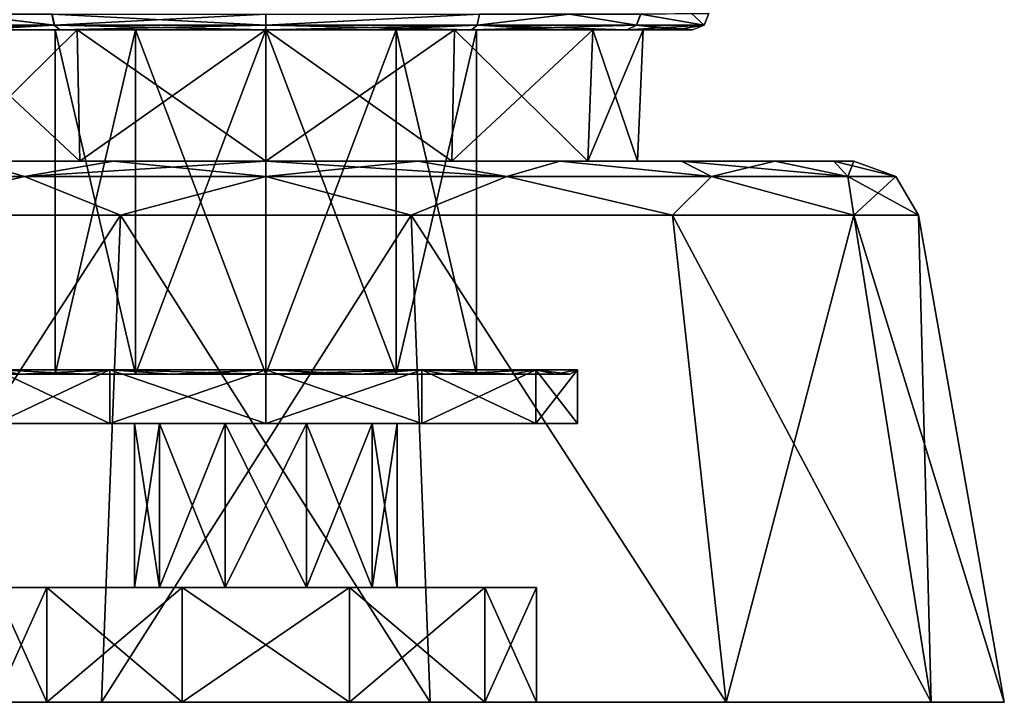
# Model space of a CAD drawing. Header units: millimetres. Extents: x -175 to 175, y 0 to 247.
# Tile 80 of 185: x -7 to 22, y 0 to 21. Entities that reach past the tile are written whole.
import ezdxf

# ---------------------------------------------------------------- set-up
doc = ezdxf.new("R2010")
doc.units = ezdxf.units.MM
doc.header["$LTSCALE"] = 65.185185
for name, color, linetype in [('1', 7, 'CONTINUOUS'), ('10', 7, 'CONTINUOUS'), ('11', 7, 'CONTINUOUS'), ('12', 7, 'CONTINUOUS'), ('13', 7, 'CONTINUOUS'), ('14', 7, 'CONTINUOUS'), ('15', 7, 'CONTINUOUS'), ('16', 7, 'CONTINUOUS'), ('2', 7, 'CONTINUOUS'), ('3', 7, 'CONTINUOUS'), ('4', 7, 'CONTINUOUS'), ('400', 7, 'CONTINUOUS'), ('45', 7, 'CONTINUOUS'), ('5', 7, 'CONTINUOUS'), ('6', 7, 'CONTINUOUS'), ('7', 7, 'CONTINUOUS'), ('78', 7, 'CONTINUOUS'), ('8', 7, 'CONTINUOUS'), ('81', 7, 'CONTINUOUS'), ('82', 7, 'CONTINUOUS'), ('83', 7, 'CONTINUOUS'), ('84', 7, 'CONTINUOUS'), ('85', 7, 'CONTINUOUS'), ('86', 7, 'CONTINUOUS'), ('87', 7, 'CONTINUOUS'), ('88', 7, 'CONTINUOUS'), ('89', 7, 'CONTINUOUS'), ('9', 7, 'CONTINUOUS')]:
    doc.layers.add(name, color=color, linetype=linetype)

msp = doc.modelspace()

# ---------------------------------------------------------------- linework, layer by layer
at = {"layer": '1', "linetype": 'CONTINUOUS'}
for points in [[(-12.666, 16.5, -12.665), (-15.513, 16.5, -8.955), (0, 16.5, -11.328), (-12.666, 16.5, -12.665)], [(0, 16.5, -11.328), (-15.513, 16.5, -8.955), (-5.664, 16.5, -9.81), (0, 16.5, -11.328)], [(-5.664, 16.5, -9.81), (-15.513, 16.5, -8.955), (-9.81, 16.5, -5.664), (-5.664, 16.5, -9.81)], [(-15.513, 16.5, 8.955), (-12.666, 16.5, 12.665), (-5.664, 16.5, 9.81), (-15.513, 16.5, 8.955)], [(-9.81, 16.5, 5.664), (-15.513, 16.5, 8.955), (-5.664, 16.5, 9.81), (-9.81, 16.5, 5.664)], [(-8.957, 16.5, -15.512), (-12.666, 16.5, -12.665), (8.957, 16.5, -15.512), (-8.957, 16.5, -15.512)], [(8.957, 16.5, -15.512), (-12.666, 16.5, -12.665), (12.666, 16.5, -12.665), (8.957, 16.5, -15.512)], [(12.666, 16.5, -12.665), (-12.666, 16.5, -12.665), (0, 16.5, -11.328), (12.666, 16.5, -12.665)], [(-8.957, 16.5, 15.512), (12.666, 16.5, 12.665), (-12.666, 16.5, 12.665), (-8.957, 16.5, 15.512)], [(-12.666, 16.5, 12.665), (12.666, 16.5, 12.665), (0, 16.5, 11.328), (-12.666, 16.5, 12.665)], [(-5.664, 16.5, 9.81), (-12.666, 16.5, 12.665), (0, 16.5, 11.328), (-5.664, 16.5, 9.81)], [(-4.636, 16.5, -17.302), (-8.957, 16.5, -15.512), (4.636, 16.5, -17.302), (-4.636, 16.5, -17.302)], [(4.636, 16.5, -17.302), (-8.957, 16.5, -15.512), (8.957, 16.5, -15.512), (4.636, 16.5, -17.302)], [(8.957, 16.5, 15.512), (12.666, 16.5, 12.665), (-8.957, 16.5, 15.512), (8.957, 16.5, 15.512)], [(-4.636, 16.5, 17.302), (8.957, 16.5, 15.512), (-8.957, 16.5, 15.512), (-4.636, 16.5, 17.302)], [(0, 16.5, -17.912), (-4.636, 16.5, -17.302), (4.636, 16.5, -17.302), (0, 16.5, -17.912)], [(4.636, 16.5, 17.302), (8.957, 16.5, 15.512), (-4.636, 16.5, 17.302), (4.636, 16.5, 17.302)], [(0, 16.5, 17.912), (4.636, 16.5, 17.302), (-4.636, 16.5, 17.302), (0, 16.5, 17.912)], [(5.664, 16.5, -9.81), (12.666, 16.5, -12.665), (0, 16.5, -11.328), (5.664, 16.5, -9.81)], [(12.666, 16.5, 12.665), (15.513, 16.5, 8.955), (0, 16.5, 11.328), (12.666, 16.5, 12.665)], [(0, 16.5, 11.328), (15.513, 16.5, 8.955), (5.664, 16.5, 9.81), (0, 16.5, 11.328)], [(15.513, 16.5, -8.955), (12.666, 16.5, -12.665), (5.664, 16.5, -9.81), (15.513, 16.5, -8.955)], [(9.81, 16.5, -5.664), (15.513, 16.5, -8.955), (5.664, 16.5, -9.81), (9.81, 16.5, -5.664)], [(5.664, 16.5, 9.81), (15.513, 16.5, 8.955), (9.81, 16.5, 5.664), (5.664, 16.5, 9.81)], [(17.302, 16.5, -4.635), (15.513, 16.5, -8.955), (9.81, 16.5, -5.664), (17.302, 16.5, -4.635)], [(11.328, 16.5), (17.302, 16.5, -4.635), (9.81, 16.5, -5.664), (11.328, 16.5)], [(17.302, 16.5, 4.635), (17.912, 16.5), (9.81, 16.5, 5.664), (17.302, 16.5, 4.635)], [(9.81, 16.5, 5.664), (17.912, 16.5), (11.328, 16.5), (9.81, 16.5, 5.664)], [(15.513, 16.5, 8.955), (17.302, 16.5, 4.635), (9.81, 16.5, 5.664), (15.513, 16.5, 8.955)], [(17.912, 16.5), (17.302, 16.5, -4.635), (11.328, 16.5), (17.912, 16.5)]]:
    msp.add_3dface(points, dxfattribs=at)
at = {"layer": '10', "linetype": 'CONTINUOUS'}
for points in [[(-6.674, 0, 4.849), (-8.25, 0), (-6.674, 3.5, 4.849), (-6.674, 0, 4.849)], [(-6.674, 3.5, 4.849), (-8.25, 0), (-8.25, 3.5), (-6.674, 3.5, 4.849)], [(-2.549, 0, 7.846), (-6.674, 0, 4.849), (-2.549, 3.5, 7.846), (-2.549, 0, 7.846)], [(-2.549, 3.5, 7.846), (-6.674, 0, 4.849), (-6.674, 3.5, 4.849), (-2.549, 3.5, 7.846)], [(2.549, 0, 7.846), (-2.549, 0, 7.846), (2.549, 3.5, 7.846), (2.549, 0, 7.846)], [(2.549, 3.5, 7.846), (-2.549, 0, 7.846), (-2.549, 3.5, 7.846), (2.549, 3.5, 7.846)], [(6.674, 0, 4.849), (2.549, 0, 7.846), (6.674, 3.5, 4.849), (6.674, 0, 4.849)], [(6.674, 3.5, 4.849), (2.549, 0, 7.846), (2.549, 3.5, 7.846), (6.674, 3.5, 4.849)], [(8.25, 0), (6.674, 0, 4.849), (8.25, 3.5), (8.25, 0)], [(8.25, 3.5), (6.674, 0, 4.849), (6.674, 3.5, 4.849), (8.25, 3.5)]]:
    msp.add_3dface(points, dxfattribs=at)
at = {"layer": '11', "linetype": 'CONTINUOUS'}
for points in [[(-9.5, 8.5), (-8.227, 8.5, 4.75), (-4, 8.5), (-9.5, 8.5)], [(-8.227, 8.5, -4.75), (-9.5, 8.5), (-1.236, 8.5, -3.804), (-8.227, 8.5, -4.75)], [(-9.5, 8.5), (-4, 8.5), (-3.236, 8.5, -2.351), (-9.5, 8.5)], [(-1.236, 8.5, -3.804), (-9.5, 8.5), (-3.236, 8.5, -2.351), (-1.236, 8.5, -3.804)], [(-8.227, 8.5, 4.75), (-4.75, 8.5, 8.227), (8.227, 8.5, 4.75), (-8.227, 8.5, 4.75)], [(-8.227, 8.5, 4.75), (8.227, 8.5, 4.75), (1.236, 8.5, 3.804), (-8.227, 8.5, 4.75)], [(-4, 8.5), (-8.227, 8.5, 4.75), (-3.236, 8.5, 2.351), (-4, 8.5)], [(-3.236, 8.5, 2.351), (-8.227, 8.5, 4.75), (-1.236, 8.5, 3.804), (-3.236, 8.5, 2.351)], [(-1.236, 8.5, 3.804), (-8.227, 8.5, 4.75), (1.236, 8.5, 3.804), (-1.236, 8.5, 3.804)], [(8.227, 8.5, -4.75), (4.75, 8.5, -8.227), (-8.227, 8.5, -4.75), (8.227, 8.5, -4.75)], [(8.227, 8.5, -4.75), (-8.227, 8.5, -4.75), (-1.236, 8.5, -3.804), (8.227, 8.5, -4.75)], [(4.75, 8.5, -8.227), (-4.75, 8.5, -8.227), (-8.227, 8.5, -4.75), (4.75, 8.5, -8.227)], [(-4.75, 8.5, 8.227), (0, 8.5, 9.5), (4.75, 8.5, 8.227), (-4.75, 8.5, 8.227)], [(-4.75, 8.5, 8.227), (4.75, 8.5, 8.227), (8.227, 8.5, 4.75), (-4.75, 8.5, 8.227)], [(4.75, 8.5, -8.227), (0, 8.5, -9.5), (-4.75, 8.5, -8.227), (4.75, 8.5, -8.227)], [(1.236, 8.5, -3.804), (8.227, 8.5, -4.75), (-1.236, 8.5, -3.804), (1.236, 8.5, -3.804)], [(8.227, 8.5, 4.75), (9.5, 8.5), (1.236, 8.5, 3.804), (8.227, 8.5, 4.75)], [(1.236, 8.5, 3.804), (9.5, 8.5), (3.236, 8.5, 2.351), (1.236, 8.5, 3.804)], [(3.236, 8.5, -2.351), (8.227, 8.5, -4.75), (1.236, 8.5, -3.804), (3.236, 8.5, -2.351)], [(3.236, 8.5, 2.351), (9.5, 8.5), (4, 8.5), (3.236, 8.5, 2.351)], [(4, 8.5), (8.227, 8.5, -4.75), (3.236, 8.5, -2.351), (4, 8.5)], [(9.5, 8.5), (8.227, 8.5, -4.75), (4, 8.5), (9.5, 8.5)]]:
    msp.add_3dface(points, dxfattribs=at)
at = {"layer": '12', "linetype": 'CONTINUOUS'}
for points in [[(-5.75, 20.5, -9.959), (-9.81, 16.5, -5.664), (-9.959, 20.5, -5.75), (-5.75, 20.5, -9.959)], [(-5.664, 16.5, -9.81), (-9.81, 16.5, -5.664), (-5.75, 20.5, -9.959), (-5.664, 16.5, -9.81)], [(0, 20.5, -11.5), (-5.664, 16.5, -9.81), (-5.75, 20.5, -9.959), (0, 20.5, -11.5)], [(0, 16.5, -11.328), (-5.664, 16.5, -9.81), (0, 20.5, -11.5), (0, 16.5, -11.328)], [(5.664, 16.5, -9.81), (0, 16.5, -11.328), (5.75, 20.5, -9.959), (5.664, 16.5, -9.81)], [(5.75, 20.5, -9.959), (0, 16.5, -11.328), (0, 20.5, -11.5), (5.75, 20.5, -9.959)], [(9.81, 16.5, -5.664), (5.664, 16.5, -9.81), (9.959, 20.5, -5.75), (9.81, 16.5, -5.664)], [(9.959, 20.5, -5.75), (5.664, 16.5, -9.81), (5.75, 20.5, -9.959), (9.959, 20.5, -5.75)], [(11.328, 16.5), (9.81, 16.5, -5.664), (11.5, 20.5), (11.328, 16.5)], [(11.5, 20.5), (9.81, 16.5, -5.664), (9.959, 20.5, -5.75), (11.5, 20.5)]]:
    msp.add_3dface(points, dxfattribs=at)
at = {"layer": '13', "linetype": 'CONTINUOUS'}
for points in [[(-8.25, 0), (-6.674, 0, -4.849), (-8.25, 3.5), (-8.25, 0)], [(-8.25, 3.5), (-6.674, 0, -4.849), (-6.674, 3.5, -4.849), (-8.25, 3.5)], [(-6.674, 0, -4.849), (-2.549, 0, -7.846), (-6.674, 3.5, -4.849), (-6.674, 0, -4.849)], [(-6.674, 3.5, -4.849), (-2.549, 0, -7.846), (-2.549, 3.5, -7.846), (-6.674, 3.5, -4.849)], [(-2.549, 0, -7.846), (2.549, 0, -7.846), (-2.549, 3.5, -7.846), (-2.549, 0, -7.846)], [(-2.549, 3.5, -7.846), (2.549, 0, -7.846), (2.549, 3.5, -7.846), (-2.549, 3.5, -7.846)], [(2.549, 0, -7.846), (6.674, 0, -4.849), (2.549, 3.5, -7.846), (2.549, 0, -7.846)], [(2.549, 3.5, -7.846), (6.674, 0, -4.849), (6.674, 3.5, -4.849), (2.549, 3.5, -7.846)], [(6.674, 0, -4.849), (8.25, 0), (6.674, 3.5, -4.849), (6.674, 0, -4.849)], [(8.25, 0), (8.25, 3.5), (6.674, 3.5, -4.849), (8.25, 0)]]:
    msp.add_3dface(points, dxfattribs=at)
at = {"layer": '14', "linetype": 'CONTINUOUS'}
for points in [[(-6.674, 3.5, 4.849), (-8.25, 3.5), (-1.236, 3.5, 3.804), (-6.674, 3.5, 4.849)], [(-8.25, 3.5), (-6.674, 3.5, -4.849), (-4, 3.5), (-8.25, 3.5)], [(-8.25, 3.5), (-4, 3.5), (-3.236, 3.5, 2.351), (-8.25, 3.5)], [(-1.236, 3.5, 3.804), (-8.25, 3.5), (-3.236, 3.5, 2.351), (-1.236, 3.5, 3.804)], [(6.674, 3.5, 4.849), (2.549, 3.5, 7.846), (-6.674, 3.5, 4.849), (6.674, 3.5, 4.849)], [(6.674, 3.5, 4.849), (-6.674, 3.5, 4.849), (-1.236, 3.5, 3.804), (6.674, 3.5, 4.849)], [(2.549, 3.5, 7.846), (-2.549, 3.5, 7.846), (-6.674, 3.5, 4.849), (2.549, 3.5, 7.846)], [(-6.674, 3.5, -4.849), (-2.549, 3.5, -7.846), (6.674, 3.5, -4.849), (-6.674, 3.5, -4.849)], [(-6.674, 3.5, -4.849), (6.674, 3.5, -4.849), (1.236, 3.5, -3.804), (-6.674, 3.5, -4.849)], [(-4, 3.5), (-6.674, 3.5, -4.849), (-3.236, 3.5, -2.351), (-4, 3.5)], [(-3.236, 3.5, -2.351), (-6.674, 3.5, -4.849), (-1.236, 3.5, -3.804), (-3.236, 3.5, -2.351)], [(-1.236, 3.5, -3.804), (-6.674, 3.5, -4.849), (1.236, 3.5, -3.804), (-1.236, 3.5, -3.804)], [(-2.549, 3.5, -7.846), (2.549, 3.5, -7.846), (6.674, 3.5, -4.849), (-2.549, 3.5, -7.846)], [(1.236, 3.5, 3.804), (6.674, 3.5, 4.849), (-1.236, 3.5, 3.804), (1.236, 3.5, 3.804)], [(6.674, 3.5, -4.849), (8.25, 3.5), (1.236, 3.5, -3.804), (6.674, 3.5, -4.849)], [(1.236, 3.5, -3.804), (8.25, 3.5), (3.236, 3.5, -2.351), (1.236, 3.5, -3.804)], [(3.236, 3.5, 2.351), (6.674, 3.5, 4.849), (1.236, 3.5, 3.804), (3.236, 3.5, 2.351)], [(3.236, 3.5, -2.351), (8.25, 3.5), (4, 3.5), (3.236, 3.5, -2.351)], [(4, 3.5), (6.674, 3.5, 4.849), (3.236, 3.5, 2.351), (4, 3.5)], [(8.25, 3.5), (6.674, 3.5, 4.849), (4, 3.5), (8.25, 3.5)]]:
    msp.add_3dface(points, dxfattribs=at)
at = {"layer": '15', "linetype": 'CONTINUOUS'}
for points in [[(-4, 8.5), (-3.236, 8.5, 2.351), (-4, 3.5), (-4, 8.5)], [(-4, 3.5), (-3.236, 8.5, 2.351), (-3.236, 3.5, 2.351), (-4, 3.5)], [(-3.236, 8.5, 2.351), (-1.236, 8.5, 3.804), (-3.236, 3.5, 2.351), (-3.236, 8.5, 2.351)], [(-1.236, 8.5, 3.804), (-1.236, 3.5, 3.804), (-3.236, 3.5, 2.351), (-1.236, 8.5, 3.804)], [(-1.236, 8.5, 3.804), (1.236, 8.5, 3.804), (-1.236, 3.5, 3.804), (-1.236, 8.5, 3.804)], [(1.236, 8.5, 3.804), (1.236, 3.5, 3.804), (-1.236, 3.5, 3.804), (1.236, 8.5, 3.804)], [(1.236, 8.5, 3.804), (3.236, 8.5, 2.351), (1.236, 3.5, 3.804), (1.236, 8.5, 3.804)], [(3.236, 8.5, 2.351), (3.236, 3.5, 2.351), (1.236, 3.5, 3.804), (3.236, 8.5, 2.351)], [(3.236, 8.5, 2.351), (4, 8.5), (3.236, 3.5, 2.351), (3.236, 8.5, 2.351)], [(4, 8.5), (4, 3.5), (3.236, 3.5, 2.351), (4, 8.5)]]:
    msp.add_3dface(points, dxfattribs=at)
at = {"layer": '16', "linetype": 'CONTINUOUS'}
for points in [[(-3.236, 8.5, -2.351), (-4, 8.5), (-3.236, 3.5, -2.351), (-3.236, 8.5, -2.351)], [(-4, 8.5), (-4, 3.5), (-3.236, 3.5, -2.351), (-4, 8.5)], [(-1.236, 8.5, -3.804), (-3.236, 8.5, -2.351), (-1.236, 3.5, -3.804), (-1.236, 8.5, -3.804)], [(-3.236, 8.5, -2.351), (-3.236, 3.5, -2.351), (-1.236, 3.5, -3.804), (-3.236, 8.5, -2.351)], [(1.236, 8.5, -3.804), (-1.236, 8.5, -3.804), (1.236, 3.5, -3.804), (1.236, 8.5, -3.804)], [(-1.236, 8.5, -3.804), (-1.236, 3.5, -3.804), (1.236, 3.5, -3.804), (-1.236, 8.5, -3.804)], [(3.236, 8.5, -2.351), (1.236, 8.5, -3.804), (3.236, 3.5, -2.351), (3.236, 8.5, -2.351)], [(1.236, 8.5, -3.804), (1.236, 3.5, -3.804), (3.236, 3.5, -2.351), (1.236, 8.5, -3.804)], [(4, 8.5), (3.236, 8.5, -2.351), (4, 3.5), (4, 8.5)], [(3.236, 8.5, -2.351), (3.236, 3.5, -2.351), (4, 3.5), (3.236, 8.5, -2.351)]]:
    msp.add_3dface(points, dxfattribs=at)
at = {"layer": '2', "linetype": 'CONTINUOUS'}
for points in [[(-8.25, 0), (-6.674, 0, 4.849), (-22.5, 0), (-8.25, 0)], [(-6.674, 0, 4.849), (-2.549, 0, 7.846), (-22.5, 0), (-6.674, 0, 4.849)], [(-22.5, 0), (-2.549, 0, 7.846), (-20.272, 0, 9.762), (-22.5, 0)], [(-6.674, 0, -4.849), (-8.25, 0), (-20.272, 0, -9.762), (-6.674, 0, -4.849)], [(-2.549, 0, -7.846), (-6.674, 0, -4.849), (-20.272, 0, -9.762), (-2.549, 0, -7.846)], [(2.549, 0, -7.846), (-2.549, 0, -7.846), (-20.272, 0, -9.762), (2.549, 0, -7.846)], [(20.272, 0, -9.762), (2.549, 0, -7.846), (-20.272, 0, -9.762), (20.272, 0, -9.762)], [(-20.272, 0, 9.762), (-2.549, 0, 7.846), (20.272, 0, 9.762), (-20.272, 0, 9.762)], [(-14.028, 0, 17.591), (-20.272, 0, 9.762), (14.028, 0, 17.591), (-14.028, 0, 17.591)], [(14.028, 0, 17.591), (-20.272, 0, 9.762), (20.272, 0, 9.762), (14.028, 0, 17.591)], [(-14.028, 0, -17.591), (20.272, 0, -9.762), (-20.272, 0, -9.762), (-14.028, 0, -17.591)], [(-5.007, 0, 21.936), (-14.028, 0, 17.591), (5.007, 0, 21.936), (-5.007, 0, 21.936)], [(5.007, 0, 21.936), (-14.028, 0, 17.591), (14.028, 0, 17.591), (5.007, 0, 21.936)], [(14.028, 0, -17.591), (20.272, 0, -9.762), (-14.028, 0, -17.591), (14.028, 0, -17.591)], [(-5.007, 0, -21.936), (14.028, 0, -17.591), (-14.028, 0, -17.591), (-5.007, 0, -21.936)], [(5.007, 0, -21.936), (14.028, 0, -17.591), (-5.007, 0, -21.936), (5.007, 0, -21.936)], [(-2.549, 0, 7.846), (2.549, 0, 7.846), (20.272, 0, 9.762), (-2.549, 0, 7.846)], [(6.674, 0, -4.849), (2.549, 0, -7.846), (22.5, 0), (6.674, 0, -4.849)], [(22.5, 0), (2.549, 0, -7.846), (20.272, 0, -9.762), (22.5, 0)], [(2.549, 0, 7.846), (6.674, 0, 4.849), (20.272, 0, 9.762), (2.549, 0, 7.846)], [(8.25, 0), (6.674, 0, -4.849), (22.5, 0), (8.25, 0)], [(6.674, 0, 4.849), (8.25, 0), (20.272, 0, 9.762), (6.674, 0, 4.849)], [(20.272, 0, 9.762), (8.25, 0), (22.5, 0), (20.272, 0, 9.762)]]:
    msp.add_3dface(points, dxfattribs=at)
at = {"layer": '3', "linetype": 'CONTINUOUS'}
for points in [[(-14.028, 0, 17.591), (-5.007, 0, 21.936), (-4.424, 14.847, 19.384), (-14.028, 0, 17.591)], [(-12.396, 14.847, 15.544), (-14.028, 0, 17.591), (-4.424, 14.847, 19.384), (-12.396, 14.847, 15.544)], [(-5.007, 0, 21.936), (5.007, 0, 21.936), (-4.424, 14.847, 19.384), (-5.007, 0, 21.936)], [(-4.424, 14.847, 19.384), (5.007, 0, 21.936), (4.424, 14.847, 19.384), (-4.424, 14.847, 19.384)], [(5.007, 0, 21.936), (14.028, 0, 17.591), (4.424, 14.847, 19.384), (5.007, 0, 21.936)], [(4.424, 14.847, 19.384), (14.028, 0, 17.591), (12.396, 14.847, 15.544), (4.424, 14.847, 19.384)], [(14.028, 0, 17.591), (20.272, 0, 9.762), (12.396, 14.847, 15.544), (14.028, 0, 17.591)], [(12.396, 14.847, 15.544), (20.272, 0, 9.762), (17.913, 14.847, 8.626), (12.396, 14.847, 15.544)], [(20.272, 0, 9.762), (22.5, 0), (17.913, 14.847, 8.626), (20.272, 0, 9.762)], [(22.5, 0), (19.882, 14.847), (17.913, 14.847, 8.626), (22.5, 0)]]:
    msp.add_3dface(points, dxfattribs=at)
at = {"layer": '4', "linetype": 'CONTINUOUS'}
for points in [[(-5.007, 0, -21.936), (-14.028, 0, -17.591), (-4.424, 14.847, -19.384), (-5.007, 0, -21.936)], [(-4.424, 14.847, -19.384), (-14.028, 0, -17.591), (-12.396, 14.847, -15.544), (-4.424, 14.847, -19.384)], [(5.007, 0, -21.936), (-5.007, 0, -21.936), (4.424, 14.847, -19.384), (5.007, 0, -21.936)], [(4.424, 14.847, -19.384), (-5.007, 0, -21.936), (-4.424, 14.847, -19.384), (4.424, 14.847, -19.384)], [(14.028, 0, -17.591), (5.007, 0, -21.936), (4.424, 14.847, -19.384), (14.028, 0, -17.591)], [(12.396, 14.847, -15.544), (14.028, 0, -17.591), (4.424, 14.847, -19.384), (12.396, 14.847, -15.544)], [(17.913, 14.847, -8.626), (14.028, 0, -17.591), (12.396, 14.847, -15.544), (17.913, 14.847, -8.626)], [(20.272, 0, -9.762), (14.028, 0, -17.591), (17.913, 14.847, -8.626), (20.272, 0, -9.762)], [(19.882, 14.847), (20.272, 0, -9.762), (17.913, 14.847, -8.626), (19.882, 14.847)], [(22.5, 0), (20.272, 0, -9.762), (19.882, 14.847), (22.5, 0)]]:
    msp.add_3dface(points, dxfattribs=at)
at = {"layer": '400', "linetype": 'CONTINUOUS'}
for points in [[(-3.968, 20.5, 5.461), (-6.42, 20.5, 2.086), (-3.968, 20.5, -5.461), (-3.968, 20.5, 5.461)], [(-6.42, 20.5, 2.086), (-6.42, 20.5, -2.086), (-3.968, 20.5, -5.461), (-6.42, 20.5, 2.086)], [(0, 20.5, -6.75), (0, 20.5, 6.75), (-3.968, 20.5, 5.461), (0, 20.5, -6.75)], [(0, 20.5, -6.75), (-3.968, 20.5, 5.461), (-3.968, 20.5, -5.461), (0, 20.5, -6.75)], [(0, 20.5, -6.75), (3.968, 20.5, -5.461), (0, 20.5, 6.75), (0, 20.5, -6.75)], [(3.968, 20.5, -5.461), (3.968, 20.5, 5.461), (0, 20.5, 6.75), (3.968, 20.5, -5.461)], [(3.968, 20.5, -5.461), (6.42, 20.5, -2.086), (3.968, 20.5, 5.461), (3.968, 20.5, -5.461)], [(6.42, 20.5, -2.086), (6.42, 20.5, 2.086), (3.968, 20.5, 5.461), (6.42, 20.5, -2.086)]]:
    msp.add_3dface(points, dxfattribs=at)
at = {"layer": '45', "linetype": 'CONTINUOUS'}
for points in [[(-9.959, 20.5, 5.75), (-5.75, 20.5, 9.959), (-11.006, 20.5, 6.965), (-9.959, 20.5, 5.75)], [(-11.006, 20.5, 6.965), (-5.75, 20.5, 9.959), (-6.274, 20.5, 11.414), (-11.006, 20.5, 6.965)], [(-5.75, 20.5, -9.959), (-9.959, 20.5, -5.75), (-8.916, 20.5, -9.487), (-5.75, 20.5, -9.959)], [(-6.273, 20.5, -11.412), (-5.75, 20.5, -9.959), (-8.916, 20.5, -9.487), (-6.273, 20.5, -11.412)], [(-5.75, 20.5, 9.959), (0, 20.5, 11.5), (-6.274, 20.5, 11.414), (-5.75, 20.5, 9.959)], [(-6.274, 20.5, 11.414), (0, 20.5, 11.5), (-0.004, 20.5, 13.027), (-6.274, 20.5, 11.414)], [(0, 20.5, -11.5), (-5.75, 20.5, -9.959), (-6.273, 20.5, -11.412), (0, 20.5, -11.5)], [(0, 20.5, -13.024), (0, 20.5, -11.5), (-6.273, 20.5, -11.412), (0, 20.5, -13.024)], [(-0.004, 20.5, 13.027), (0, 20.5, 11.5), (6.272, 20.5, 11.415), (-0.004, 20.5, 13.027)], [(0, 20.5, 11.5), (5.75, 20.5, 9.959), (6.272, 20.5, 11.415), (0, 20.5, 11.5)], [(5.75, 20.5, -9.959), (0, 20.5, -11.5), (6.277, 20.5, -11.41), (5.75, 20.5, -9.959)], [(6.277, 20.5, -11.41), (0, 20.5, -11.5), (3.238, 20.5, -12.612), (6.277, 20.5, -11.41)], [(3.238, 20.5, -12.612), (0, 20.5, -11.5), (0, 20.5, -13.024), (3.238, 20.5, -12.612)], [(5.75, 20.5, 9.959), (9.959, 20.5, 5.75), (8.912, 20.5, 9.494), (5.75, 20.5, 9.959)], [(6.272, 20.5, 11.415), (5.75, 20.5, 9.959), (8.912, 20.5, 9.494), (6.272, 20.5, 11.415)], [(9.959, 20.5, -5.75), (5.75, 20.5, -9.959), (11.001, 20.5, -6.968), (9.959, 20.5, -5.75)], [(11.001, 20.5, -6.968), (5.75, 20.5, -9.959), (6.277, 20.5, -11.41), (11.001, 20.5, -6.968)], [(8.912, 20.5, 9.494), (9.959, 20.5, 5.75), (10.998, 20.5, 6.976), (8.912, 20.5, 9.494)], [(9.959, 20.5, 5.75), (11.5, 20.5), (12.487, 20.5, 3.633), (9.959, 20.5, 5.75)], [(10.998, 20.5, 6.976), (9.959, 20.5, 5.75), (12.487, 20.5, 3.633), (10.998, 20.5, 6.976)], [(11.5, 20.5), (9.959, 20.5, -5.75), (12.487, 20.5, -3.631), (11.5, 20.5)], [(12.487, 20.5, -3.631), (9.959, 20.5, -5.75), (11.001, 20.5, -6.968), (12.487, 20.5, -3.631)], [(13.002, 20.5, 0.002), (11.5, 20.5), (12.487, 20.5, -3.631), (13.002, 20.5, 0.002)], [(11.5, 20.5), (13.002, 20.5, 0.002), (12.487, 20.5, 3.633), (11.5, 20.5)]]:
    msp.add_3dface(points, dxfattribs=at)
at = {"layer": '5', "linetype": 'CONTINUOUS'}
for points in [[(-8.957, 16.5, 15.512), (-13.575, 16.032, 13.575), (-7.347, 16.032, 17.737), (-8.957, 16.5, 15.512)], [(-4.636, 16.5, 17.302), (-8.957, 16.5, 15.512), (-7.347, 16.032, 17.737), (-4.636, 16.5, 17.302)], [(-4.636, 16.5, 17.302), (-7.347, 16.032, 17.737), (0, 16.032, 19.198), (-4.636, 16.5, 17.302)], [(0, 16.5, 17.912), (-4.636, 16.5, 17.302), (0, 16.032, 19.198), (0, 16.5, 17.912)], [(4.636, 16.5, 17.302), (0, 16.5, 17.912), (7.347, 16.032, 17.737), (4.636, 16.5, 17.302)], [(0, 16.5, 17.912), (0, 16.032, 19.198), (7.347, 16.032, 17.737), (0, 16.5, 17.912)], [(8.957, 16.5, 15.512), (4.636, 16.5, 17.302), (7.347, 16.032, 17.737), (8.957, 16.5, 15.512)], [(8.957, 16.5, 15.512), (7.347, 16.032, 17.737), (13.575, 16.032, 13.575), (8.957, 16.5, 15.512)], [(12.666, 16.5, 12.665), (8.957, 16.5, 15.512), (13.575, 16.032, 13.575), (12.666, 16.5, 12.665)], [(15.513, 16.5, 8.955), (12.666, 16.5, 12.665), (17.737, 16.032, 7.347), (15.513, 16.5, 8.955)], [(12.666, 16.5, 12.665), (13.575, 16.032, 13.575), (17.737, 16.032, 7.347), (12.666, 16.5, 12.665)], [(17.302, 16.5, 4.635), (15.513, 16.5, 8.955), (17.737, 16.032, 7.347), (17.302, 16.5, 4.635)], [(17.912, 16.5), (17.302, 16.5, 4.635), (19.198, 16.032), (17.912, 16.5)], [(17.302, 16.5, 4.635), (17.737, 16.032, 7.347), (19.198, 16.032), (17.302, 16.5, 4.635)], [(-13.575, 16.032, 13.575), (-12.396, 14.847, 15.544), (-7.347, 16.032, 17.737), (-13.575, 16.032, 13.575)], [(-12.396, 14.847, 15.544), (-4.424, 14.847, 19.384), (-7.347, 16.032, 17.737), (-12.396, 14.847, 15.544)], [(-7.347, 16.032, 17.737), (-4.424, 14.847, 19.384), (0, 16.032, 19.198), (-7.347, 16.032, 17.737)], [(-4.424, 14.847, 19.384), (4.424, 14.847, 19.384), (0, 16.032, 19.198), (-4.424, 14.847, 19.384)], [(0, 16.032, 19.198), (4.424, 14.847, 19.384), (7.347, 16.032, 17.737), (0, 16.032, 19.198)], [(4.424, 14.847, 19.384), (12.396, 14.847, 15.544), (7.347, 16.032, 17.737), (4.424, 14.847, 19.384)], [(7.347, 16.032, 17.737), (12.396, 14.847, 15.544), (13.575, 16.032, 13.575), (7.347, 16.032, 17.737)], [(12.396, 14.847, 15.544), (17.913, 14.847, 8.626), (13.575, 16.032, 13.575), (12.396, 14.847, 15.544)], [(13.575, 16.032, 13.575), (17.913, 14.847, 8.626), (17.737, 16.032, 7.347), (13.575, 16.032, 13.575)], [(17.913, 14.847, 8.626), (19.882, 14.847), (17.737, 16.032, 7.347), (17.913, 14.847, 8.626)], [(17.737, 16.032, 7.347), (19.882, 14.847), (19.198, 16.032), (17.737, 16.032, 7.347)]]:
    msp.add_3dface(points, dxfattribs=at)
at = {"layer": '6', "linetype": 'CONTINUOUS'}
for points in [[(-8.957, 16.5, -15.512), (-7.347, 16.032, -17.737), (-13.575, 16.032, -13.575), (-8.957, 16.5, -15.512)], [(-8.957, 16.5, -15.512), (-4.636, 16.5, -17.302), (-7.347, 16.032, -17.737), (-8.957, 16.5, -15.512)], [(-4.636, 16.5, -17.302), (0, 16.5, -17.912), (-7.347, 16.032, -17.737), (-4.636, 16.5, -17.302)], [(0, 16.5, -17.912), (0, 16.032, -19.198), (-7.347, 16.032, -17.737), (0, 16.5, -17.912)], [(0, 16.5, -17.912), (4.636, 16.5, -17.302), (0, 16.032, -19.198), (0, 16.5, -17.912)], [(4.636, 16.5, -17.302), (7.347, 16.032, -17.737), (0, 16.032, -19.198), (4.636, 16.5, -17.302)], [(4.636, 16.5, -17.302), (8.957, 16.5, -15.512), (7.347, 16.032, -17.737), (4.636, 16.5, -17.302)], [(8.957, 16.5, -15.512), (13.575, 16.032, -13.575), (7.347, 16.032, -17.737), (8.957, 16.5, -15.512)], [(8.957, 16.5, -15.512), (12.666, 16.5, -12.665), (13.575, 16.032, -13.575), (8.957, 16.5, -15.512)], [(12.666, 16.5, -12.665), (15.513, 16.5, -8.955), (13.575, 16.032, -13.575), (12.666, 16.5, -12.665)], [(15.513, 16.5, -8.955), (17.737, 16.032, -7.347), (13.575, 16.032, -13.575), (15.513, 16.5, -8.955)], [(15.513, 16.5, -8.955), (17.302, 16.5, -4.635), (17.737, 16.032, -7.347), (15.513, 16.5, -8.955)], [(17.302, 16.5, -4.635), (17.912, 16.5), (17.737, 16.032, -7.347), (17.302, 16.5, -4.635)], [(17.912, 16.5), (19.198, 16.032), (17.737, 16.032, -7.347), (17.912, 16.5)], [(-7.347, 16.032, -17.737), (-12.396, 14.847, -15.544), (-13.575, 16.032, -13.575), (-7.347, 16.032, -17.737)], [(-4.424, 14.847, -19.384), (-12.396, 14.847, -15.544), (-7.347, 16.032, -17.737), (-4.424, 14.847, -19.384)], [(0, 16.032, -19.198), (-4.424, 14.847, -19.384), (-7.347, 16.032, -17.737), (0, 16.032, -19.198)], [(4.424, 14.847, -19.384), (-4.424, 14.847, -19.384), (0, 16.032, -19.198), (4.424, 14.847, -19.384)], [(7.347, 16.032, -17.737), (4.424, 14.847, -19.384), (0, 16.032, -19.198), (7.347, 16.032, -17.737)], [(12.396, 14.847, -15.544), (4.424, 14.847, -19.384), (7.347, 16.032, -17.737), (12.396, 14.847, -15.544)], [(13.575, 16.032, -13.575), (12.396, 14.847, -15.544), (7.347, 16.032, -17.737), (13.575, 16.032, -13.575)], [(17.913, 14.847, -8.626), (12.396, 14.847, -15.544), (13.575, 16.032, -13.575), (17.913, 14.847, -8.626)], [(17.737, 16.032, -7.347), (17.913, 14.847, -8.626), (13.575, 16.032, -13.575), (17.737, 16.032, -7.347)], [(19.198, 16.032), (17.913, 14.847, -8.626), (17.737, 16.032, -7.347), (19.198, 16.032)], [(19.882, 14.847), (17.913, 14.847, -8.626), (19.198, 16.032), (19.882, 14.847)]]:
    msp.add_3dface(points, dxfattribs=at)
at = {"layer": '7', "linetype": 'CONTINUOUS'}
for points in [[(-8.227, 10.136, 4.75), (-4.75, 10.136, 8.227), (-8.227, 8.5, 4.75), (-8.227, 10.136, 4.75)], [(-8.227, 8.5, 4.75), (-4.75, 10.136, 8.227), (-4.75, 8.5, 8.227), (-8.227, 8.5, 4.75)], [(-4.75, 10.136, 8.227), (0, 10.136, 9.5), (-4.75, 8.5, 8.227), (-4.75, 10.136, 8.227)], [(-4.75, 8.5, 8.227), (0, 10.136, 9.5), (0, 8.5, 9.5), (-4.75, 8.5, 8.227)], [(0, 8.5, 9.5), (0, 10.136, 9.5), (4.75, 10.136, 8.227), (0, 8.5, 9.5)], [(4.75, 8.5, 8.227), (0, 8.5, 9.5), (4.75, 10.136, 8.227), (4.75, 8.5, 8.227)], [(8.227, 8.5, 4.75), (4.75, 8.5, 8.227), (8.227, 10.136, 4.75), (8.227, 8.5, 4.75)], [(8.227, 10.136, 4.75), (4.75, 8.5, 8.227), (4.75, 10.136, 8.227), (8.227, 10.136, 4.75)], [(9.5, 8.5), (8.227, 8.5, 4.75), (9.5, 10.136), (9.5, 8.5)], [(9.5, 10.136), (8.227, 8.5, 4.75), (8.227, 10.136, 4.75), (9.5, 10.136)]]:
    msp.add_3dface(points, dxfattribs=at)
at = {"layer": '78', "linetype": 'CONTINUOUS'}
for points in [[(-9.253, 20.976, 9.859), (-11.29, 20.638, 7.16), (-6.441, 20.638, 11.715), (-9.253, 20.976, 9.859)], [(-6.513, 20.975, 11.852), (-9.253, 20.976, 9.859), (-6.441, 20.638, 11.715), (-6.513, 20.975, 11.852)], [(0, 20.972, 13.526), (-6.513, 20.975, 11.852), (0.001, 20.638, 13.372), (0, 20.972, 13.526)], [(-6.513, 20.975, 11.852), (-6.441, 20.638, 11.715), (0.001, 20.638, 13.372), (-6.513, 20.975, 11.852)], [(6.511, 20.975, 11.854), (0, 20.972, 13.526), (0.001, 20.638, 13.372), (6.511, 20.975, 11.854)], [(6.511, 20.975, 11.854), (0.001, 20.638, 13.372), (6.443, 20.638, 11.714), (6.511, 20.975, 11.854)], [(9.254, 20.976, 9.858), (6.511, 20.975, 11.854), (6.443, 20.638, 11.714), (9.254, 20.976, 9.858)], [(9.254, 20.976, 9.858), (6.443, 20.638, 11.714), (11.29, 20.638, 7.16), (9.254, 20.976, 9.858)], [(11.419, 20.975, 7.245), (9.254, 20.976, 9.858), (11.29, 20.638, 7.16), (11.419, 20.975, 7.245)], [(-11.29, 20.638, 7.16), (-11.006, 20.5, 6.965), (-6.441, 20.638, 11.715), (-11.29, 20.638, 7.16)], [(-11.006, 20.5, 6.965), (-6.274, 20.5, 11.414), (-6.441, 20.638, 11.715), (-11.006, 20.5, 6.965)], [(-6.274, 20.5, 11.414), (-0.004, 20.5, 13.027), (-6.441, 20.638, 11.715), (-6.274, 20.5, 11.414)], [(-6.441, 20.638, 11.715), (-0.004, 20.5, 13.027), (0.001, 20.638, 13.372), (-6.441, 20.638, 11.715)], [(-0.004, 20.5, 13.027), (6.272, 20.5, 11.415), (0.001, 20.638, 13.372), (-0.004, 20.5, 13.027)], [(0.001, 20.638, 13.372), (6.272, 20.5, 11.415), (6.443, 20.638, 11.714), (0.001, 20.638, 13.372)], [(6.272, 20.5, 11.415), (8.912, 20.5, 9.494), (6.443, 20.638, 11.714), (6.272, 20.5, 11.415)], [(8.912, 20.5, 9.494), (10.998, 20.5, 6.976), (6.443, 20.638, 11.714), (8.912, 20.5, 9.494)], [(6.443, 20.638, 11.714), (10.998, 20.5, 6.976), (11.29, 20.638, 7.16), (6.443, 20.638, 11.714)]]:
    msp.add_3dface(points, dxfattribs=at)
at = {"layer": '8', "linetype": 'CONTINUOUS'}
for points in [[(-8.227, 8.5, -4.75), (-4.75, 8.5, -8.227), (-8.227, 10.136, -4.75), (-8.227, 8.5, -4.75)], [(-8.227, 10.136, -4.75), (-4.75, 8.5, -8.227), (-4.75, 10.136, -8.227), (-8.227, 10.136, -4.75)], [(-4.75, 8.5, -8.227), (0, 8.5, -9.5), (-4.75, 10.136, -8.227), (-4.75, 8.5, -8.227)], [(-4.75, 10.136, -8.227), (0, 8.5, -9.5), (0, 10.136, -9.5), (-4.75, 10.136, -8.227)], [(0, 8.5, -9.5), (4.75, 8.5, -8.227), (0, 10.136, -9.5), (0, 8.5, -9.5)], [(0, 10.136, -9.5), (4.75, 8.5, -8.227), (4.75, 10.136, -8.227), (0, 10.136, -9.5)], [(4.75, 8.5, -8.227), (8.227, 8.5, -4.75), (4.75, 10.136, -8.227), (4.75, 8.5, -8.227)], [(4.75, 10.136, -8.227), (8.227, 8.5, -4.75), (8.227, 10.136, -4.75), (4.75, 10.136, -8.227)], [(9.5, 8.5), (9.5, 10.136), (8.227, 10.136, -4.75), (9.5, 8.5)], [(8.227, 8.5, -4.75), (9.5, 8.5), (8.227, 10.136, -4.75), (8.227, 8.5, -4.75)]]:
    msp.add_3dface(points, dxfattribs=at)
at = {"layer": '81', "linetype": 'CONTINUOUS'}
for points in [[(-11.291, 20.639, -7.157), (-9.256, 20.978, -9.853), (-6.443, 20.639, -11.713), (-11.291, 20.639, -7.157)], [(-9.256, 20.978, -9.853), (-6.514, 20.977, -11.849), (-6.443, 20.639, -11.713), (-9.256, 20.978, -9.853)], [(-6.514, 20.977, -11.849), (0, 20.975, -13.524), (-6.443, 20.639, -11.713), (-6.514, 20.977, -11.849)], [(-6.443, 20.639, -11.713), (0, 20.975, -13.524), (0, 20.639, -13.37), (-6.443, 20.639, -11.713)], [(-10.999, 20.5, -6.971), (-11.291, 20.639, -7.157), (-6.443, 20.639, -11.713), (-10.999, 20.5, -6.971)], [(-8.916, 20.5, -9.487), (-10.999, 20.5, -6.971), (-6.443, 20.639, -11.713), (-8.916, 20.5, -9.487)], [(-6.273, 20.5, -11.412), (-8.916, 20.5, -9.487), (-6.443, 20.639, -11.713), (-6.273, 20.5, -11.412)], [(-6.273, 20.5, -11.412), (-6.443, 20.639, -11.713), (0, 20.639, -13.37), (-6.273, 20.5, -11.412)], [(0, 20.5, -13.024), (-6.273, 20.5, -11.412), (0, 20.639, -13.37), (0, 20.5, -13.024)]]:
    msp.add_3dface(points, dxfattribs=at)
at = {"layer": '82', "linetype": 'CONTINUOUS'}
for points in [[(0, 20.975, -13.524), (6.514, 20.977, -11.849), (0, 20.639, -13.37), (0, 20.975, -13.524)], [(0, 20.639, -13.37), (6.514, 20.977, -11.849), (6.442, 20.639, -11.713), (0, 20.639, -13.37)], [(6.514, 20.977, -11.849), (9.257, 20.978, -9.852), (6.442, 20.639, -11.713), (6.514, 20.977, -11.849)], [(6.442, 20.639, -11.713), (9.257, 20.978, -9.852), (11.291, 20.639, -7.158), (6.442, 20.639, -11.713)], [(9.257, 20.978, -9.852), (11.422, 20.977, -7.237), (11.291, 20.639, -7.158), (9.257, 20.978, -9.852)], [(3.238, 20.5, -12.612), (0, 20.5, -13.024), (6.442, 20.639, -11.713), (3.238, 20.5, -12.612)], [(0, 20.5, -13.024), (0, 20.639, -13.37), (6.442, 20.639, -11.713), (0, 20.5, -13.024)], [(6.277, 20.5, -11.41), (3.238, 20.5, -12.612), (6.442, 20.639, -11.713), (6.277, 20.5, -11.41)], [(11.001, 20.5, -6.968), (6.277, 20.5, -11.41), (11.291, 20.639, -7.158), (11.001, 20.5, -6.968)], [(6.277, 20.5, -11.41), (6.442, 20.639, -11.713), (11.291, 20.639, -7.158), (6.277, 20.5, -11.41)]]:
    msp.add_3dface(points, dxfattribs=at)
at = {"layer": '83', "linetype": 'CONTINUOUS'}
for points in [[(11.291, 20.639, -7.158), (11.422, 20.977, -7.237), (13.355, 20.646, 0.002), (11.291, 20.639, -7.158)], [(11.422, 20.977, -7.237), (12.967, 20.993, -3.769), (13.355, 20.646, 0.002), (11.422, 20.977, -7.237)], [(12.967, 20.993, -3.769), (13.502, 20.998, 0.002), (13.355, 20.646, 0.002), (12.967, 20.993, -3.769)], [(12.487, 20.5, -3.631), (11.001, 20.5, -6.968), (11.291, 20.639, -7.158), (12.487, 20.5, -3.631)], [(13.002, 20.5, 0.002), (11.291, 20.639, -7.158), (13.355, 20.646, 0.002), (13.002, 20.5, 0.002)], [(13.002, 20.5, 0.002), (12.487, 20.5, -3.631), (11.291, 20.639, -7.158), (13.002, 20.5, 0.002)]]:
    msp.add_3dface(points, dxfattribs=at)
at = {"layer": '84', "linetype": 'CONTINUOUS'}
for points in [[(11.419, 20.975, 7.245), (11.29, 20.638, 7.16), (13.355, 20.646, 0.002), (11.419, 20.975, 7.245)], [(13.502, 20.998, 0.002), (11.419, 20.975, 7.245), (13.355, 20.646, 0.002), (13.502, 20.998, 0.002)], [(10.998, 20.5, 6.976), (12.487, 20.5, 3.633), (13.355, 20.646, 0.002), (10.998, 20.5, 6.976)], [(11.29, 20.638, 7.16), (10.998, 20.5, 6.976), (13.355, 20.646, 0.002), (11.29, 20.638, 7.16)], [(12.487, 20.5, 3.633), (13.002, 20.5, 0.002), (13.355, 20.646, 0.002), (12.487, 20.5, 3.633)]]:
    msp.add_3dface(points, dxfattribs=at)
at = {"layer": '85', "linetype": 'CONTINUOUS'}
for points in [[(3.968, 20.5, -5.461), (0, 20.5, -6.75), (3.968, 10, -5.461), (3.968, 20.5, -5.461)], [(3.968, 10, -5.461), (0, 20.5, -6.75), (0, 10, -6.75), (3.968, 10, -5.461)], [(0, 20.5, 6.75), (3.968, 20.5, 5.461), (0, 10, 6.75), (0, 20.5, 6.75)], [(0, 10, 6.75), (3.968, 20.5, 5.461), (3.968, 10, 5.461), (0, 10, 6.75)], [(6.42, 20.5, -2.086), (3.968, 20.5, -5.461), (6.42, 10, -2.086), (6.42, 20.5, -2.086)], [(6.42, 10, -2.086), (3.968, 20.5, -5.461), (3.968, 10, -5.461), (6.42, 10, -2.086)], [(3.968, 20.5, 5.461), (6.42, 20.5, 2.086), (3.968, 10, 5.461), (3.968, 20.5, 5.461)], [(3.968, 10, 5.461), (6.42, 20.5, 2.086), (6.42, 10, 2.086), (3.968, 10, 5.461)], [(6.42, 20.5, 2.086), (6.42, 20.5, -2.086), (6.42, 10, 2.086), (6.42, 20.5, 2.086)], [(6.42, 10, 2.086), (6.42, 20.5, -2.086), (6.42, 10, -2.086), (6.42, 10, 2.086)]]:
    msp.add_3dface(points, dxfattribs=at)
at = {"layer": '86', "linetype": 'CONTINUOUS'}
for points in [[(-8.812, 10, -2.863), (-7.496, 10, -5.446), (-8.812, 10, 2.863), (-8.812, 10, -2.863)], [(-8.812, 10, 2.863), (-7.496, 10, -5.446), (-7.496, 10, 5.446), (-8.812, 10, 2.863)], [(-7.496, 10, -5.446), (-5.446, 10, -7.496), (-6.42, 10, -2.086), (-7.496, 10, -5.446)], [(-7.496, 10, 5.446), (-7.496, 10, -5.446), (-6.42, 10, -2.086), (-7.496, 10, 5.446)], [(-5.446, 10, 7.496), (-7.496, 10, 5.446), (-6.42, 10, 2.086), (-5.446, 10, 7.496)], [(-6.42, 10, 2.086), (-7.496, 10, 5.446), (-6.42, 10, -2.086), (-6.42, 10, 2.086)], [(-6.42, 10, -2.086), (-5.446, 10, -7.496), (-3.968, 10, -5.461), (-6.42, 10, -2.086)], [(-3.968, 10, 5.461), (-5.446, 10, 7.496), (-6.42, 10, 2.086), (-3.968, 10, 5.461)], [(-5.446, 10, -7.496), (-2.863, 10, -8.812), (-3.968, 10, -5.461), (-5.446, 10, -7.496)], [(-2.863, 10, 8.812), (-5.446, 10, 7.496), (-3.968, 10, 5.461), (-2.863, 10, 8.812)], [(0, 10, 6.75), (-2.863, 10, 8.812), (-3.968, 10, 5.461), (0, 10, 6.75)], [(0, 10, -9.265), (0, 10, -6.75), (-3.968, 10, -5.461), (0, 10, -9.265)], [(-2.863, 10, -8.812), (0, 10, -9.265), (-3.968, 10, -5.461), (-2.863, 10, -8.812)], [(-2.863, 10, 8.812), (0, 10, 6.75), (0, 10, 9.265), (-2.863, 10, 8.812)], [(0, 10, 6.75), (3.968, 10, 5.461), (0, 10, 9.265), (0, 10, 6.75)], [(0, 10, 9.265), (3.968, 10, 5.461), (2.863, 10, 8.812), (0, 10, 9.265)], [(3.968, 10, -5.461), (0, 10, -6.75), (2.863, 10, -8.812), (3.968, 10, -5.461)], [(0, 10, -6.75), (0, 10, -9.265), (2.863, 10, -8.812), (0, 10, -6.75)], [(2.863, 10, 8.812), (3.968, 10, 5.461), (5.446, 10, 7.496), (2.863, 10, 8.812)], [(5.446, 10, -7.496), (3.968, 10, -5.461), (2.863, 10, -8.812), (5.446, 10, -7.496)], [(3.968, 10, 5.461), (6.42, 10, 2.086), (5.446, 10, 7.496), (3.968, 10, 5.461)], [(6.42, 10, -2.086), (3.968, 10, -5.461), (5.446, 10, -7.496), (6.42, 10, -2.086)], [(5.446, 10, 7.496), (6.42, 10, 2.086), (7.496, 10, 5.446), (5.446, 10, 7.496)], [(7.496, 10, -5.446), (6.42, 10, -2.086), (5.446, 10, -7.496), (7.496, 10, -5.446)], [(6.42, 10, 2.086), (6.42, 10, -2.086), (7.496, 10, -5.446), (6.42, 10, 2.086)], [(7.496, 10, 5.446), (6.42, 10, 2.086), (7.496, 10, -5.446), (7.496, 10, 5.446)], [(8.812, 10, 2.863), (7.496, 10, 5.446), (8.812, 10, -2.863), (8.812, 10, 2.863)], [(8.812, 10, -2.863), (7.496, 10, 5.446), (7.496, 10, -5.446), (8.812, 10, -2.863)], [(9.265, 10, 0), (8.812, 10, 2.863), (8.812, 10, -2.863), (9.265, 10, 0)]]:
    msp.add_3dface(points, dxfattribs=at)
at = {"layer": '87', "linetype": 'CONTINUOUS'}
for points in [[(-3.968, 10, 5.461), (-6.42, 10, 2.086), (-3.968, 20.5, 5.461), (-3.968, 10, 5.461)], [(-6.42, 10, 2.086), (-6.42, 10, -2.086), (-6.42, 20.5, 2.086), (-6.42, 10, 2.086)], [(-3.968, 20.5, 5.461), (-6.42, 10, 2.086), (-6.42, 20.5, 2.086), (-3.968, 20.5, 5.461)], [(-6.42, 10, -2.086), (-3.968, 10, -5.461), (-6.42, 20.5, -2.086), (-6.42, 10, -2.086)], [(-6.42, 20.5, 2.086), (-6.42, 10, -2.086), (-6.42, 20.5, -2.086), (-6.42, 20.5, 2.086)], [(-6.42, 20.5, -2.086), (-3.968, 10, -5.461), (-3.968, 20.5, -5.461), (-6.42, 20.5, -2.086)], [(0, 10, -6.75), (0, 20.5, -6.75), (-3.968, 20.5, -5.461), (0, 10, -6.75)], [(0, 20.5, 6.75), (0, 10, 6.75), (-3.968, 10, 5.461), (0, 20.5, 6.75)], [(0, 20.5, 6.75), (-3.968, 10, 5.461), (-3.968, 20.5, 5.461), (0, 20.5, 6.75)], [(-3.968, 10, -5.461), (0, 10, -6.75), (-3.968, 20.5, -5.461), (-3.968, 10, -5.461)]]:
    msp.add_3dface(points, dxfattribs=at)
at = {"layer": '88', "linetype": 'CONTINUOUS'}
for points in [[(4.75, 10.136, 8.227), (0, 10.136, 9.5), (2.863, 10, 8.812), (4.75, 10.136, 8.227)], [(0, 10.136, 9.5), (0, 10, 9.265), (2.863, 10, 8.812), (0, 10.136, 9.5)], [(0, 10.136, -9.5), (4.75, 10.136, -8.227), (0, 10, -9.265), (0, 10.136, -9.5)], [(0, 10, -9.265), (4.75, 10.136, -8.227), (2.863, 10, -8.812), (0, 10, -9.265)], [(4.75, 10.136, 8.227), (2.863, 10, 8.812), (5.446, 10, 7.496), (4.75, 10.136, 8.227)], [(4.75, 10.136, -8.227), (5.446, 10, -7.496), (2.863, 10, -8.812), (4.75, 10.136, -8.227)], [(8.227, 10.136, 4.75), (4.75, 10.136, 8.227), (7.496, 10, 5.446), (8.227, 10.136, 4.75)], [(4.75, 10.136, 8.227), (5.446, 10, 7.496), (7.496, 10, 5.446), (4.75, 10.136, 8.227)], [(4.75, 10.136, -8.227), (8.227, 10.136, -4.75), (5.446, 10, -7.496), (4.75, 10.136, -8.227)], [(8.227, 10.136, -4.75), (7.496, 10, -5.446), (5.446, 10, -7.496), (8.227, 10.136, -4.75)], [(8.227, 10.136, 4.75), (7.496, 10, 5.446), (8.812, 10, 2.863), (8.227, 10.136, 4.75)], [(8.227, 10.136, -4.75), (8.812, 10, -2.863), (7.496, 10, -5.446), (8.227, 10.136, -4.75)], [(9.5, 10.136), (8.227, 10.136, 4.75), (9.265, 10, 0), (9.5, 10.136)], [(8.227, 10.136, -4.75), (9.5, 10.136), (8.812, 10, -2.863), (8.227, 10.136, -4.75)], [(8.227, 10.136, 4.75), (8.812, 10, 2.863), (9.265, 10, 0), (8.227, 10.136, 4.75)], [(9.5, 10.136), (9.265, 10, 0), (8.812, 10, -2.863), (9.5, 10.136)]]:
    msp.add_3dface(points, dxfattribs=at)
at = {"layer": '89', "linetype": 'CONTINUOUS'}
for points in [[(-8.227, 10.136, 4.75), (-8.812, 10, 2.863), (-7.496, 10, 5.446), (-8.227, 10.136, 4.75)], [(-8.227, 10.136, -4.75), (-7.496, 10, -5.446), (-8.812, 10, -2.863), (-8.227, 10.136, -4.75)], [(-4.75, 10.136, 8.227), (-8.227, 10.136, 4.75), (-5.446, 10, 7.496), (-4.75, 10.136, 8.227)], [(-8.227, 10.136, 4.75), (-7.496, 10, 5.446), (-5.446, 10, 7.496), (-8.227, 10.136, 4.75)], [(-8.227, 10.136, -4.75), (-4.75, 10.136, -8.227), (-7.496, 10, -5.446), (-8.227, 10.136, -4.75)], [(-4.75, 10.136, -8.227), (-5.446, 10, -7.496), (-7.496, 10, -5.446), (-4.75, 10.136, -8.227)], [(-4.75, 10.136, 8.227), (-5.446, 10, 7.496), (-2.863, 10, 8.812), (-4.75, 10.136, 8.227)], [(-4.75, 10.136, -8.227), (-2.863, 10, -8.812), (-5.446, 10, -7.496), (-4.75, 10.136, -8.227)], [(0, 10.136, 9.5), (-4.75, 10.136, 8.227), (0, 10, 9.265), (0, 10.136, 9.5)], [(-4.75, 10.136, 8.227), (-2.863, 10, 8.812), (0, 10, 9.265), (-4.75, 10.136, 8.227)], [(-4.75, 10.136, -8.227), (0, 10.136, -9.5), (-2.863, 10, -8.812), (-4.75, 10.136, -8.227)], [(0, 10.136, -9.5), (0, 10, -9.265), (-2.863, 10, -8.812), (0, 10.136, -9.5)]]:
    msp.add_3dface(points, dxfattribs=at)
at = {"layer": '9', "linetype": 'CONTINUOUS'}
for points in [[(-9.81, 16.5, 5.664), (-5.664, 16.5, 9.81), (-9.959, 20.5, 5.75), (-9.81, 16.5, 5.664)], [(-9.959, 20.5, 5.75), (-5.664, 16.5, 9.81), (-5.75, 20.5, 9.959), (-9.959, 20.5, 5.75)], [(-5.664, 16.5, 9.81), (0, 16.5, 11.328), (-5.75, 20.5, 9.959), (-5.664, 16.5, 9.81)], [(-5.75, 20.5, 9.959), (0, 16.5, 11.328), (0, 20.5, 11.5), (-5.75, 20.5, 9.959)], [(0, 16.5, 11.328), (5.664, 16.5, 9.81), (0, 20.5, 11.5), (0, 16.5, 11.328)], [(0, 20.5, 11.5), (5.664, 16.5, 9.81), (5.75, 20.5, 9.959), (0, 20.5, 11.5)], [(5.664, 16.5, 9.81), (9.81, 16.5, 5.664), (5.75, 20.5, 9.959), (5.664, 16.5, 9.81)], [(5.75, 20.5, 9.959), (9.81, 16.5, 5.664), (9.959, 20.5, 5.75), (5.75, 20.5, 9.959)], [(9.81, 16.5, 5.664), (11.328, 16.5), (9.959, 20.5, 5.75), (9.81, 16.5, 5.664)], [(9.959, 20.5, 5.75), (11.328, 16.5), (11.5, 20.5), (9.959, 20.5, 5.75)]]:
    msp.add_3dface(points, dxfattribs=at)

doc.saveas('drawing.dxf')
